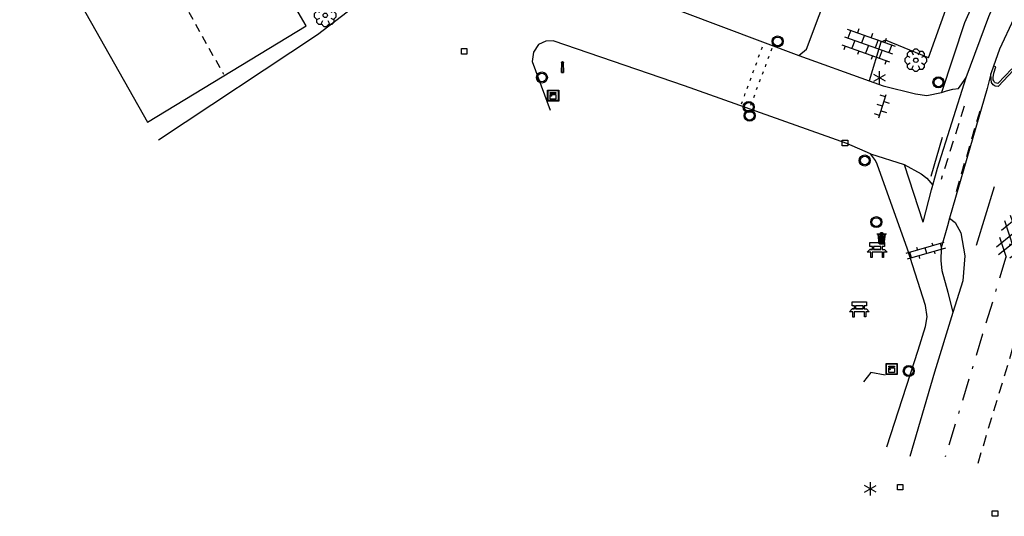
# Model space of a CAD drawing. Extents: x 99796 to 103543, y 406299 to 407646.
# Tile 29 of 85: x 101136 to 101225, y 406621 to 406666. Entities that reach past the tile are written whole.
import ezdxf

# ---------------------------------------------------------------- set-up
doc = ezdxf.new("R2010")
doc.units = 0
for name, pattern in [('As', [4.25, 2, -1, 0.25, -1]), ('Knt V.O.P', [0.75, 0.25, -0.5]), ('Mi-deelstr', [1.65, 1, -0.65]), ('Noklijn', [1.25, 0.75, -0.5])]:
    doc.linetypes.add(name, pattern=pattern)
for name, color, linetype in [('1101', 252, 'CONTINUOUS'), ('1104', 252, 'CONTINUOUS'), ('1107', 252, 'CONTINUOUS'), ('1110', 252, 'CONTINUOUS'), ('1112', 252, 'CONTINUOUS'), ('1201', 252, 'As'), ('1211', 252, 'CONTINUOUS'), ('1213', 252, 'Knt V.O.P'), ('1214', 252, 'Mi-deelstr'), ('1503', 252, 'CONTINUOUS'), ('1701', 252, 'CONTINUOUS'), ('1901', 252, 'Noklijn'), ('2401', 252, 'CONTINUOUS'), ('2701', 252, 'CONTINUOUS'), ('2810', 252, 'CONTINUOUS'), ('2811', 252, 'CONTINUOUS'), ('2901', 252, 'CONTINUOUS'), ('3001', 252, 'CONTINUOUS'), ('3006', 252, 'CONTINUOUS'), ('3007', 252, 'CONTINUOUS'), ('3605', 252, 'CONTINUOUS'), ('4401', 252, 'CONTINUOUS'), ('4404', 252, 'CONTINUOUS'), ('4406', 252, 'CONTINUOUS'), ('4413', 252, 'CONTINUOUS')]:
    doc.layers.add(name, color=color, linetype=linetype)

# ---------------------------------------------------------------- blocks, each defined once
blk = doc.blocks.new('AFVALBAK', base_point=(97500.879966, 403507.602474))
at = {"layer": '3007'}
for points in [[(97500.571016, 403507.992474, 0), (97500.479966, 403507.992474, 0), (97500.479966, 403508.012474, 0), (97500.769966, 403508.012474, 0), (97500.769966, 403508.112474, 0), (97500.989966, 403508.112474, 0), (97500.989966, 403508.012474, 0), (97501.279966, 403508.012474, 0), (97501.279966, 403507.992474, 0), (97501.188916, 403507.992474, 0), (97501.088916, 403507.092474, 0), (97500.671016, 403507.092474, 0)], [(97500.571016, 403507.992474, 0), (97500.479966, 403507.992474, 0), (97500.479966, 403508.012474, 0), (97500.769966, 403508.012474, 0), (97500.769966, 403508.112474, 0), (97500.989966, 403508.112474, 0), (97500.989966, 403508.012474, 0), (97501.279966, 403508.012474, 0), (97501.279966, 403507.992474, 0), (97501.188916, 403507.992474, 0), (97501.088916, 403507.092474, 0), (97500.671016, 403507.092474, 0)], [(97500.789966, 403508.012474, 0), (97500.969966, 403508.012474, 0), (97500.969966, 403508.092474, 0), (97500.789966, 403508.092474, 0)], [(97500.789966, 403508.012474, 0), (97500.789966, 403508.092474, 0), (97500.969966, 403508.092474, 0), (97500.969966, 403508.012474, 0)], [(97500.591139, 403507.992474, 0), (97500.688916, 403507.112474, 0), (97501.071016, 403507.112474, 0), (97501.168793, 403507.992474, 0)], [(97500.591139, 403507.992474, 0), (97501.168793, 403507.992474, 0), (97501.071016, 403507.112474, 0), (97500.688916, 403507.112474, 0)], [(97500.769966, 403507.202474, 0), (97500.789966, 403507.202474, 0), (97500.789966, 403507.902474, 0), (97500.769966, 403507.902474, 0)], [(97500.769966, 403507.202474, 0), (97500.769966, 403507.902474, 0), (97500.789966, 403507.902474, 0), (97500.789966, 403507.202474, 0)], [(97500.869966, 403507.202474, 0), (97500.889966, 403507.202474, 0), (97500.889966, 403507.902474, 0), (97500.869966, 403507.902474, 0)], [(97500.869966, 403507.202474, 0), (97500.869966, 403507.902474, 0), (97500.889966, 403507.902474, 0), (97500.889966, 403507.202474, 0)], [(97500.969966, 403507.202474, 0), (97500.989966, 403507.202474, 0), (97500.989966, 403507.902474, 0), (97500.969966, 403507.902474, 0)], [(97500.969966, 403507.202474, 0), (97500.969966, 403507.902474, 0), (97500.989966, 403507.902474, 0), (97500.989966, 403507.202474, 0)]]:
    blk.add_polyline3d(points, close=True, dxfattribs=at)
blk = doc.blocks.new('IMG-KAST', base_point=(97500.879966, 403507.602474))
at = {"layer": '2810'}
for points in [[(97500.379966, 403508.102474, 0), (97501.379966, 403508.102474, 0), (97501.379966, 403507.102474, 0), (97500.379966, 403507.102474, 0)], [(97500.618198, 403507.866454, 0), (97501.129648, 403507.866454, 0), (97501.129648, 403507.789878, 0), (97500.618198, 403507.789878, 0)], [(97500.618198, 403507.709163, 0), (97501.129648, 403507.709163, 0), (97501.129648, 403507.270405, 0), (97500.618198, 403507.270405, 0)]]:
    blk.add_polyline3d(points, close=True, dxfattribs=at)
for points in [[(97500.416612, 403507.165485, 0), (97500.416612, 403508.044589, 0)], [(97500.438212, 403508.066188, 0), (97501.317777, 403508.066188, 0)], [(97501.339377, 403508.044589, 0), (97501.339377, 403507.165485, 0)], [(97501.317777, 403507.143885, 0), (97500.438212, 403507.143885, 0)]]:
    blk.add_polyline3d(points, dxfattribs=at)
blk.add_circle((97500.703094, 403507.568429), 0.035426, dxfattribs=at)
for centre, start, end in [((97500.438212, 403508.044589), 90, 180), ((97501.317777, 403508.044589), 0, 90), ((97500.438212, 403507.165485), 180, 270), ((97501.317777, 403507.165485), 270, 0)]:
    blk.add_arc(centre, 0.0216, start, end, dxfattribs=at)
blk = doc.blocks.new('LICHTMAST', base_point=(106423.199838, 404577.892233))
at = {"layer": '2701'}
for points in [[(106423.199838, 404577.292233, 0), (106423.199838, 404578.492233, 0)], [(106422.680222, 404577.592233, 0), (106423.719453, 404578.192234, 0)], [(106423.719453, 404577.592234, 0), (106422.680222, 404578.192233, 0)]]:
    blk.add_polyline3d(points, dxfattribs=at)
blk = doc.blocks.new('VERKEERSBORD', base_point=(97503.821083, 403507.602474))
at = {"layer": '2401'}
for radius in [0.5, 0.5, 0.4, 0.4]:
    blk.add_circle((97503.821083, 403507.602474), radius, dxfattribs=at)
blk = doc.blocks.new('STRAATKOLK', base_point=(97500.879966, 403507.602474))
at = {"layer": '3605'}
blk.add_polyline3d([(97500.629966, 403507.352474, 0), (97500.629966, 403507.852474, 0), (97501.129966, 403507.852474, 0), (97501.129966, 403507.352474, 0)], close=True, dxfattribs=at)
blk = doc.blocks.new('BANK', base_point=(97500.879966, 403507.602474))
at = {"layer": '3006'}
for points in [[(97500.213412, 403508.293723, 0), (97501.52375, 403508.293723, 0), (97501.52375, 403507.93136, 0), (97501.311403, 403507.93136, 0), (97501.311403, 403507.657, 0), (97501.518571, 403507.657, 0), (97501.772352, 403507.408523, 0), (97501.446062, 403507.408523, 0), (97501.446062, 403506.932274, 0), (97501.337299, 403506.932274, 0), (97501.337299, 403507.408523, 0), (97500.399864, 403507.408523, 0), (97500.399864, 403506.927097, 0), (97500.291101, 403506.927097, 0), (97500.291101, 403507.408523, 0), (97499.964811, 403507.408523, 0), (97500.213412, 403507.657, 0), (97500.430939, 403507.657, 0), (97500.430939, 403507.93136, 0), (97500.213412, 403507.93136, 0)], [(97501.207819, 403507.93136, 0), (97500.518985, 403507.93136, 0), (97500.518985, 403507.657, 0), (97501.207819, 403507.657, 0)]]:
    blk.add_polyline3d(points, close=True, dxfattribs=at)
for points in [[(97500.430939, 403507.93136, 0), (97500.213412, 403507.93136, 0), (97500.213412, 403508.293723, 0)], [(97500.213412, 403508.293723, 0), (97501.52375, 403508.293723, 0), (97501.52375, 403507.93136, 0), (97501.311403, 403507.93136, 0)], [(97500.213412, 403507.657, 0), (97499.964811, 403507.408523, 0)], [(97500.291101, 403507.408523, 0), (97499.964811, 403507.408523, 0)], [(97500.430939, 403507.657, 0), (97500.213412, 403507.657, 0)], [(97500.213412, 403507.657, 0), (97500.430939, 403507.657, 0)], [(97500.399864, 403507.408523, 0), (97500.399864, 403506.927097, 0), (97500.291101, 403506.927097, 0), (97500.291101, 403507.408523, 0)], [(97501.337299, 403507.408523, 0), (97500.399864, 403507.408523, 0)], [(97500.430939, 403507.657, 0), (97500.430939, 403507.93136, 0)], [(97500.518985, 403507.93136, 0), (97500.518985, 403507.657, 0)], [(97501.207819, 403507.93136, 0), (97500.518985, 403507.93136, 0)], [(97501.207819, 403507.657, 0), (97500.518985, 403507.657, 0)], [(97500.518985, 403507.657, 0), (97501.207819, 403507.657, 0)], [(97501.207819, 403507.657, 0), (97500.518985, 403507.657, 0)], [(97500.518985, 403507.657, 0), (97501.207819, 403507.657, 0)], [(97500.518985, 403507.657, 0), (97501.207819, 403507.657, 0)], [(97501.207819, 403507.657, 0), (97501.207819, 403507.93136, 0)], [(97501.311403, 403507.93136, 0), (97501.311403, 403507.657, 0)], [(97501.311403, 403507.657, 0), (97501.518571, 403507.657, 0)], [(97501.311403, 403507.657, 0), (97501.518571, 403507.657, 0)], [(97501.446062, 403507.408523, 0), (97501.446062, 403506.932274, 0), (97501.337299, 403506.932274, 0), (97501.337299, 403507.408523, 0)], [(97501.772352, 403507.408523, 0), (97501.446062, 403507.408523, 0)], [(97501.518571, 403507.657, 0), (97501.772352, 403507.408523, 0)]]:
    blk.add_polyline3d(points, dxfattribs=at)
blk = doc.blocks.new('GV4', base_point=(106423.199838, 404577.892233))
at = {"layer": '4401'}
for points in [[(106423.199838, 404577.923483, 0), (106423.293588, 404577.985983, 0)], [(106423.199838, 404577.829733, 0), (106423.449838, 404577.985983, 0)], [(106423.199838, 404577.985983, 0), (106423.512338, 404577.798483, 0)], [(106423.262338, 404577.798483, 0), (106423.574838, 404577.985983, 0)], [(106423.324838, 404577.985983, 0), (106423.574838, 404577.829733, 0)], [(106423.481088, 404577.985983, 0), (106423.574838, 404577.923483, 0)], [(106423.199838, 404577.892233, 0), (106423.356088, 404577.798483, 0)], [(106423.418588, 404577.798483, 0), (106423.574838, 404577.892233, 0)]]:
    blk.add_polyline3d(points, dxfattribs=at)
blk = doc.blocks.new('OV2', base_point=(97503.821083, 403517.176353))
at = {"layer": '4406'}
for points in [[(97503.852333, 403517.020103, 0), (97503.852333, 403517.332603, 0)], [(97503.914833, 403517.301353, 0), (97503.852333, 403517.301353, 0)], [(97503.914833, 403517.020103, 0), (97503.914833, 403517.332603, 0)], [(97503.821083, 403517.238853, 0), (97503.852333, 403517.238853, 0)], [(97503.946083, 403517.238853, 0), (97503.914833, 403517.238853, 0)], [(97503.914833, 403517.176353, 0), (97503.852333, 403517.176353, 0)], [(97503.821083, 403517.113853, 0), (97503.852333, 403517.113853, 0)], [(97503.914833, 403517.051353, 0), (97503.852333, 403517.051353, 0)], [(97503.946083, 403517.113853, 0), (97503.914833, 403517.113853, 0)]]:
    blk.add_polyline3d(points, dxfattribs=at)
blk = doc.blocks.new('IMG-CAI-KAST', base_point=(97500.879966, 403507.602474))
at = {"layer": '2811'}
for points in [[(97500.379966, 403508.102474, 0), (97501.379966, 403508.102474, 0), (97501.379966, 403507.102474, 0), (97500.379966, 403507.102474, 0)], [(97500.618198, 403507.866454, 0), (97501.129648, 403507.866454, 0), (97501.129648, 403507.789878, 0), (97500.618198, 403507.789878, 0)], [(97500.618198, 403507.709163, 0), (97501.129648, 403507.709163, 0), (97501.129648, 403507.270405, 0), (97500.618198, 403507.270405, 0)]]:
    blk.add_polyline3d(points, close=True, dxfattribs=at)
for points in [[(97500.416612, 403507.165485, 0), (97500.416612, 403508.044589, 0)], [(97500.438212, 403508.066188, 0), (97501.317777, 403508.066188, 0)], [(97501.339377, 403508.044589, 0), (97501.339377, 403507.165485, 0)], [(97501.317777, 403507.143885, 0), (97500.438212, 403507.143885, 0)]]:
    blk.add_polyline3d(points, dxfattribs=at)
blk.add_circle((97500.703094, 403507.568429), 0.035426, dxfattribs=at)
for centre, start, end in [((97500.438212, 403508.044589), 90, 180), ((97501.317777, 403508.044589), 0, 90), ((97500.438212, 403507.165485), 180, 270), ((97501.317777, 403507.165485), 270, 0)]:
    blk.add_arc(centre, 0.0216, start, end, dxfattribs=at)
blk = doc.blocks.new('PAALTJE', base_point=(97500.879966, 403507.602474))
at = {"layer": '3001'}
for points in [[(97500.929966, 403508.552474, 0), (97500.979966, 403508.552474, 0), (97500.979966, 403508.502474, 0), (97500.929966, 403508.502474, 0), (97500.979966, 403507.602474, 0), (97500.779966, 403507.602474, 0), (97500.829966, 403508.502474, 0), (97500.779966, 403508.502474, 0), (97500.779966, 403508.552474, 0), (97500.829966, 403508.552474, 0)], [(97500.829966, 403508.552474, 0), (97500.779966, 403508.552474, 0), (97500.779966, 403508.502474, 0), (97500.829966, 403508.502474, 0), (97500.779966, 403507.602474, 0), (97500.979966, 403507.602474, 0), (97500.929966, 403508.502474, 0), (97500.979966, 403508.502474, 0), (97500.979966, 403508.552474, 0), (97500.929966, 403508.552474, 0)]]:
    blk.add_polyline3d(points, dxfattribs=at)
blk.add_arc((97500.879966, 403508.552474), 0.05, 0, 180, dxfattribs=at)
blk.add_arc((97500.879966, 403508.552474), 0.05, 0, 180, dxfattribs=at)
blk = doc.blocks.new('BOOM', base_point=(97503.821083, 403507.602474))
at = {"layer": '2901'}
for points in [[(97503.491578, 403508.39797, 0), (97503.202364, 403508.39797, 0), (97503.025588, 403508.221193, 0), (97503.025588, 403507.931979, 0)], [(97504.071083, 403508.102474, 0), (97504.196083, 403508.352474, 0), (97503.946083, 403508.602474, 0), (97503.696083, 403508.602474, 0), (97503.446083, 403508.352474, 0), (97503.571083, 403508.102474, 0)], [(97504.616578, 403507.931979, 0), (97504.616578, 403508.221193, 0), (97504.439801, 403508.39797, 0), (97504.150588, 403508.39797, 0)], [(97503.321083, 403507.852474, 0), (97503.071083, 403507.977474, 0), (97502.821083, 403507.727474, 0), (97502.821083, 403507.477474, 0), (97503.071083, 403507.227474, 0), (97503.321083, 403507.352474, 0)], [(97503.025588, 403507.27297, 0), (97503.025588, 403506.983756, 0), (97503.202364, 403506.806979, 0), (97503.491578, 403506.806979, 0)], [(97504.150588, 403506.806979, 0), (97504.439801, 403506.806979, 0), (97504.616578, 403506.983756, 0), (97504.616578, 403507.27297, 0)], [(97504.321083, 403507.352474, 0), (97504.571083, 403507.227474, 0), (97504.821083, 403507.477474, 0), (97504.821083, 403507.727474, 0), (97504.571083, 403507.977474, 0), (97504.321083, 403507.852474, 0)], [(97503.571083, 403507.102474, 0), (97503.446083, 403506.852474, 0), (97503.696083, 403506.602474, 0), (97503.946083, 403506.602474, 0), (97504.196083, 403506.852474, 0), (97504.071083, 403507.102474, 0)]]:
    blk.add_polyline3d(points, dxfattribs=at)
blk.add_circle((97503.821083, 403507.602474), 0.2, dxfattribs=at)
blk.add_circle((97503.821083, 403507.602474), 0.2, dxfattribs=at)
blk = doc.blocks.new('OV4', base_point=(97503.821083, 403507.602474))
at = {"layer": '4404'}
for points in [[(97503.821083, 403507.664974, 0), (97504.258583, 403507.664974, 0)], [(97503.852333, 403507.664974, 0), (97503.852333, 403507.602474, 0)], [(97503.914833, 403507.696224, 0), (97503.914833, 403507.664974, 0)], [(97503.977333, 403507.664974, 0), (97503.977333, 403507.602474, 0)], [(97504.039833, 403507.696224, 0), (97504.039833, 403507.664974, 0)], [(97504.102333, 403507.664974, 0), (97504.102333, 403507.602474, 0)], [(97504.164833, 403507.696224, 0), (97504.164833, 403507.664974, 0)], [(97504.227333, 403507.664974, 0), (97504.227333, 403507.602474, 0)], [(97503.821083, 403507.602474, 0), (97504.258583, 403507.602474, 0)], [(97503.914833, 403507.602474, 0), (97503.914833, 403507.539974, 0)], [(97504.039833, 403507.602474, 0), (97504.039833, 403507.539974, 0)], [(97504.164833, 403507.602474, 0), (97504.164833, 403507.539974, 0)], [(97503.821083, 403507.539974, 0), (97504.258583, 403507.539974, 0)], [(97503.852333, 403507.539974, 0), (97503.852333, 403507.508724, 0)], [(97503.977333, 403507.539974, 0), (97503.977333, 403507.508724, 0)], [(97504.102333, 403507.539974, 0), (97504.102333, 403507.508724, 0)], [(97504.227333, 403507.539974, 0), (97504.227333, 403507.508724, 0)]]:
    blk.add_polyline3d(points, dxfattribs=at)
blk = doc.blocks.new('OV6', base_point=(97503.821083, 403517.176353))
at = {"layer": '4413'}
for points in [[(97503.821083, 403517.176353, 0), (97504.133583, 403517.176353, 0)], [(97503.852333, 403517.176353, 0), (97503.852333, 403517.207603, 0)], [(97503.914833, 403517.176353, 0), (97503.914833, 403517.145103, 0)], [(97503.977333, 403517.176353, 0), (97503.977333, 403517.207603, 0)], [(97504.039833, 403517.176353, 0), (97504.039833, 403517.145103, 0)], [(97504.102333, 403517.176353, 0), (97504.102333, 403517.207603, 0)]]:
    blk.add_polyline3d(points, dxfattribs=at)

msp = doc.modelspace()

# ---------------------------------------------------------------- linework, layer by layer
at = {"layer": '1101'}
msp.add_polyline3d([(101235.476132, 406707.237442, 1.91521), (101235.474927, 406706.139036, 1.931), (101232.045052, 406685.294174, 1.832), (101227.842925, 406664.184816, 1.772), (101227.131022, 406662.550159, 1.808), (101226.718794, 406661.860198, 1.81203), (101226.181465, 406661.204956, 1.80125), (101224.795682, 406659.730117, 1.78585), (101224.544543, 406659.759442, 1.78739), (101224.36534, 406659.889322, 1.80125), (101224.197231, 406660.096932, 1.80741), (101224.158547, 406660.366296, 1.79971), (101224.145248, 406660.87906, 1.81049)], dxfattribs=at)
at = {"layer": '1104'}
for points in [[(101221.911145, 406660.545953, 1.799), (101223.949997, 406666.057147, 1.847), (101225.59285, 406669.874825, 1.853), (101226.46494, 406673.610173, 1.877), (101227.451024, 406683.969833, 1.964), (101228.301881, 406698.749922, 2.06), (101228.795854, 406708.513163, 2.144)], [(101231.17063, 406708.281168, 2.0966), (101230.284853, 406694.472171, 2.024), (101229.761822, 406685.383953, 1.919), (101229.315905, 406680.889018, 1.913), (101228.757856, 406675.267182, 1.883), (101228.032915, 406670.979001, 1.88), (101227.33107, 406668.39812, 1.865), (101226.211993, 406665.895842, 1.835), (101224.921925, 406663.105972, 1.838), (101224.385126, 406661.566847, 1.818986)], [(101224.145248, 406660.87906, 1.81049), (101223.822964, 406659.549065, 1.805)], [(101224.385126, 406661.566847, 1.818986), (101224.145248, 406660.87906, 1.81049)], [(101218.901111, 406650.804691, 1.751), (101219.326911, 406652.352177, 1.751), (101221.911145, 406660.545953, 1.799)], [(101221.827699, 406660.429351, 1.798298), (101221.911145, 406660.545953, 1.799)], [(101223.822964, 406659.549065, 1.805), (101220.410971, 406647.810303, 1.666018)], [(101214.726923, 406627.128981, 1.508), (101217.580123, 406635.865904, 1.595), (101218.21901, 406638.022847, 1.601), (101218.376962, 406638.878919, 1.607), (101218.220873, 406639.924981, 1.628), (101216.585843, 406645.02304, 1.727), (101213.85595, 406652.694158, 1.805), (101213.6939, 406653.049178, 1.826), (101213.24612, 406653.644107, 1.826)], [(101216.313151, 406652.672179, 1.772), (101217.9981, 406647.494026, 1.76), (101218.020079, 406647.450067, 1.742), (101218.784882, 406650.382988, 1.751), (101218.901111, 406650.804691, 1.751)], [(101220.410971, 406647.810303, 1.666018), (101220.213903, 406647.133045, 1.658), (101219.651012, 406645.122133, 1.703), (101219.610033, 406643.959843, 1.673), (101219.712106, 406643.088125, 1.643), (101220.251901, 406641.127877, 1.61), (101220.713092, 406639.292054, 1.547)]]:
    msp.add_polyline3d(points, dxfattribs=at)
at = {"layer": '1107'}
msp.add_polyline3d([(101226.05422, 406661.317635, 1.87506), (101224.789491, 406659.989734, 1.86516), (101224.548442, 406660.049515, 1.86846), (101224.479167, 406660.135069, 1.86516), (101224.398807, 406660.234311, 1.86351), (101224.354137, 406660.345455, 1.86021), (101224.359816, 406660.548361, 1.85856), (101224.400185, 406660.932337, 1.85526), (101224.594957, 406661.498721, 1.81896), (101224.385126, 406661.566847, 1.818986)], dxfattribs=at)
at = {"layer": '1110'}
for points in [[(101218.496917, 406662.332974, 1.904853), (101222.512035, 406673.53306, 1.976), (101219.097061, 406675.035097, 2.072), (101218.987165, 406675.371863, 2.072), (101219.246073, 406675.934009, 2.072), (101222.380904, 406678.685881, 2.072), (101222.947894, 406696.398892, 2.192), (101223.302169, 406708.770953, 2.411), (101222.586168, 406709.210165, 2.43341)], [(101148.823185, 406654.892825, 3.335), (101163.208021, 406664.435901, 3.152), (101167.56214, 406667.775996, 3.086), (101168.614907, 406669.067927, 3.089), (101169.327928, 406670.344956, 3.065), (101169.863997, 406671.614163, 3.038), (101170.208959, 406672.846116, 3.023), (101170.314012, 406674.405895, 3.005), (101170.201136, 406676.180996, 2.966), (101170.001087, 406677.088849, 2.948), (101167.281998, 406683.26091, 2.876), (101156.724153, 406703.872941, 2.696), (101155.723167, 406705.177166, 2.696), (101154.608933, 406706.106998, 2.69)], [(101206.767095, 406662.547179, 2.029), (101207.46596, 406663.101129, 1.979), (101210.988967, 406672.517173, 2.039), (101211.159957, 406673.473082, 2.057), (101210.74496, 406674.43607, 2.069), (101210.091172, 406674.751975, 2.072), (101209.267137, 406674.594022, 2.105), (101197.295172, 406671.918891, 2.45), (101195.79388, 406678.952985, 2.516)], [(101177.581308, 406674.889065, 2.830119), (101178.609861, 406674.075834, 2.828), (101182.537062, 406671.684943, 2.723), (101206.767095, 406662.547179, 2.029)], [(101213.24612, 406653.644107, 1.826), (101211.105941, 406654.564999, 1.892), (101196.432022, 406659.80611, 2.207), (101184.518171, 406663.861834, 2.516), (101183.855815, 406663.821973, 2.531), (101183.202026, 406663.52991, 2.537), (101182.746051, 406662.851907, 2.534), (101182.623116, 406661.98317, 2.534), (101184.274165, 406657.599993, 2.393)], [(101218.496917, 406662.332974, 1.904853), (101214.606969, 406663.925163, 1.970853), (101214.190109, 406663.747095, 1.97344), (101213.130636, 406660.24942, 1.940786)], [(101206.767095, 406662.547179, 2.029), (101213.130636, 406660.24942, 1.940786)], [(101213.130636, 406660.24942, 1.940786), (101214.412136, 406659.787111, 1.922), (101217.308922, 406659.062915, 1.871), (101218.34716, 406658.929177, 1.868), (101219.677834, 406659.197025, 1.802)], [(101213.24612, 406653.644107, 1.826), (101216.313151, 406652.672179, 1.772)], [(101216.313151, 406652.672179, 1.772), (101217.846853, 406651.845165, 1.748), (101218.340827, 406651.427932, 1.784), (101218.901111, 406650.804691, 1.751)], [(101220.410971, 406647.810303, 1.666018), (101220.903082, 406647.435166, 1.613), (101221.429093, 406646.484099, 1.625), (101221.800877, 406644.400172, 1.625), (101221.597103, 406642.150097, 1.619), (101220.713092, 406639.292054, 1.547)], [(101220.713092, 406639.292054, 1.547), (101219.041927, 406633.878834, 1.514), (101216.804145, 406626.24497, 1.46)]]:
    msp.add_polyline3d(points, dxfattribs=at)
at = {"layer": '1112'}
for points in [[(101224.655939, 406710.965894, 2.288), (101226.524172, 406710.084863, 2.234), (101226.799844, 406709.209047, 2.243), (101226.761101, 406706.215031, 2.162), (101226.003004, 406694.063135, 2.105), (101225.365979, 406680.925898, 2.087), (101224.763973, 406674.059071, 1.967), (101224.54418, 406672.069021, 1.97), (101224.043129, 406670.638882, 1.967), (101221.765114, 406665.497981, 1.934), (101219.677834, 406659.197025, 1.802)], [(101221.201105, 406659.549065, 1.793), (101221.869422, 406660.487466, 1.798649)], [(101219.677834, 406659.197025, 1.802), (101220.131947, 406659.347154, 1.802), (101220.688132, 406659.493186, 1.802), (101221.201105, 406659.549065, 1.793)]]:
    msp.add_polyline3d(points, dxfattribs=at)
at = {"layer": '1201'}
msp.add_polyline3d([(101230.287088, 406660.90209, 1.748), (101226.726083, 406648.373939, 1.691), (101223.402006, 406637.312062, 1.61), (101220.019815, 406626.224853, 1.568)], dxfattribs=at)
at = {"layer": '1211'}
for points in [[(101219.747869, 406655.123048, 1.796), (101218.704043, 406651.582159, 1.784)], [(101224.436892, 406650.666855, 1.718), (101222.826822, 406645.349003, 1.637)]]:
    msp.add_polyline3d(points, dxfattribs=at)
at = {"layer": '1213'}
for points in [[(101201.578566, 406658.153837, 2.0748), (101203.484947, 406663.351087, 2.0859)], [(101204.317254, 406663.163256, 2.1399), (101202.337232, 406657.875929, 2.0508)]]:
    msp.add_polyline3d(points, dxfattribs=at)
at = {"layer": '1214'}
for points in [[(101221.740899, 406657.943092, 1.79), (101219.645051, 406651.322879, 1.751)], [(101223.140864, 406657.502018, 1.784), (101220.890043, 406649.865918, 1.703)], [(101222.985146, 406625.658981, 1.475), (101226.425825, 406637.015156, 1.568), (101229.378117, 406646.703146, 1.604)]]:
    msp.add_polyline3d(points, dxfattribs=at)
at = {"layer": '1503'}
msp.add_polyline3d([(101214.569245, 406633.627046, 1.8036), (101213.292663, 406633.847244, 2.0286), (101212.609666, 406633.022101, 2.8645)], dxfattribs=at)
at = {"layer": '1701'}
for points in [[(101147.825924, 406656.512953, 5.924), (101162.185056, 406665.215977, 5.924), (101150.638146, 406684.949957, 5.924), (101136.25033, 406676.946543, 5.951336)], [(101136.25033, 406676.946543, 5.951336), (101147.825924, 406656.512953, 5.924)]]:
    msp.add_polyline3d(points, dxfattribs=at)
at = {"layer": '1901'}
msp.add_polyline3d([(101143.598838, 406680.640914, 14.375), (101154.684929, 406660.861857, 14.327)], dxfattribs=at)

# ---------------------------------------------------------------- block references
at = {"layer": '2401'}
for p in [(101204.847826, 406663.807817, 2.231), (101183.509943, 406660.545475, 2.5618), (101219.403242, 406660.110916, 2.06), (101202.23285, 406657.877965, 2.4278), (101202.309333, 406657.099621, 2.1468), (101212.730871, 406653.036186, 1.9628), (101213.782235, 406647.463378, 1.9708), (101216.71473, 406633.988371, 1.6586)]:
    msp.add_blockref('VERKEERSBORD', p, dxfattribs=at)
at = {"layer": '2701'}
for p in [(101214.075742, 406660.51019, 2.228), (101213.238139, 406623.323247, 1.6584)]:
    msp.add_blockref('LICHTMAST', p, dxfattribs=at)
at = {"layer": '2810'}
msp.add_blockref('IMG-KAST', (101215.169815, 406634.176573, 1.7336), dxfattribs=at)
at = {"layer": '2811'}
msp.add_blockref('IMG-CAI-KAST', (101184.533777, 406658.912164, 2.5708), dxfattribs=at)
at = {"layer": '2901'}
for p in [(101163.905022, 406666.173004, 3.188), (101217.355115, 406662.109084, 2.261)]:
    msp.add_blockref('BOOM', p, dxfattribs=at)
at = {"layer": '3001'}
msp.add_blockref('PAALTJE', (101185.371916, 406660.988252, 2.5428), dxfattribs=at)
at = {"layer": '3006'}
for p in [(101213.871188, 406644.934756, 1.9727), (101212.25123, 406639.550863, 1.9676)]:
    msp.add_blockref('BANK', p, dxfattribs=at)
at = {"layer": '3007'}
msp.add_blockref('AFVALBAK', (101214.256055, 406645.995048, 1.9747), dxfattribs=at)
at = {"layer": '3605'}
for p in [(101176.470489, 406662.905781, 2.6528), (101210.938084, 406654.62244, 1.8158), (101215.934703, 406623.487878, 1.4184), (101224.511617, 406621.098425, 1.3994)]:
    msp.add_blockref('STRAATKOLK', p, dxfattribs=at)
at = {"layer": '4401', "xscale": 10, "yscale": 11.5, "zscale": 10, "rotation": 253.821315}
msp.add_blockref('GV4', (101226.574836, 406647.906043, -0.941), dxfattribs=at)
at = {"layer": '4404', "xscale": 10.5, "yscale": 12, "zscale": 10.5, "rotation": 340.460757}
msp.add_blockref('OV4', (101210.898815, 406664.220951, -0.941), dxfattribs=at)
at = {"layer": '4406', "xscale": 8.5, "yscale": 11.5, "zscale": 8.5, "rotation": 286.0040389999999}
msp.add_blockref('OV2', (101218.119172, 406645.40302, -0.941), dxfattribs=at)
at = {"layer": '4413', "xscale": 7, "yscale": 16, "zscale": 7, "rotation": 72.37633199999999}
msp.add_blockref('OV6', (101214.010922, 406656.911932, -0.941), dxfattribs=at)

doc.saveas('drawing.dxf')
